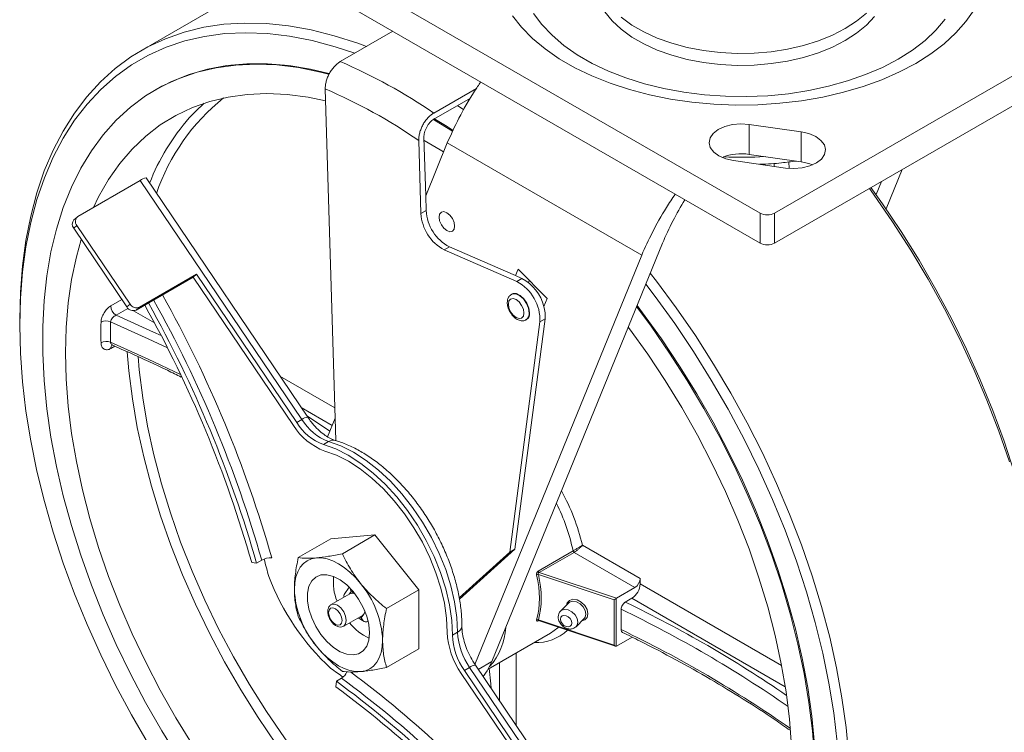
# Model space of a CAD drawing. Header units: inches. Extents: x 0.6 to 16.3, y 0.2 to 11.5.
# Tile 15 of 17: x 10.3 to 13.6, y 6.7 to 9.1. Entities that reach past the tile are written whole.
import ezdxf

# ---------------------------------------------------------------- set-up
doc = ezdxf.new("R2010")
doc.units = ezdxf.units.IN
doc.header["$MEASUREMENT"] = 0

msp = doc.modelspace()

# ---------------------------------------------------------------- linework, layer by layer
at = {"color": 7, "linetype": 'Continuous', "lineweight": 15}
for p, q in [((11.27268144, 9.36228161), (12.81417422, 8.47239677)), ((11.26243017, 9.34673824), (10.70763337, 9.02646087)), ((11.27268144, 9.26021401), (12.81417422, 8.37032917)), ((12.86367169, 8.47239677), (14.22838778, 9.2602306)), ((12.86367169, 8.37032917), (14.22838778, 9.158163)), ((11.38505425, 8.98871085), (11.56402196, 9.09202671)), ((10.75995001, 8.89500893), (10.75641448, 8.89296791)), ((11.33388128, 8.89551392), (11.36948257, 7.69769534)), ((11.70319473, 8.81337), (11.84838663, 8.89718751)), ((11.82856224, 8.86446898), (11.70381637, 8.79245472)), ((11.81826104, 8.85852222), (11.82237605, 8.85576656)), ((11.80520001, 8.82474198), (11.78406311, 8.83878018)), ((12.95399022, 8.74933006), (12.77721353, 8.77484281)), ((12.77721353, 8.77484281), (12.77721353, 8.67277521)), ((11.65942149, 8.47120634), (11.652027, 8.7199967)), ((11.67561559, 8.53132653), (11.66970467, 8.73020181)), ((12.95399022, 8.74933006), (12.95399022, 8.64726246)), ((11.74908319, 8.71161348), (11.67561559, 8.53132653)), ((12.41117688, 8.32939493), (11.74908319, 8.71161348)), ((12.72385569, 8.65163152), (12.90063238, 8.62611876)), ((12.95399022, 8.64726246), (12.77721353, 8.67277521)), ((12.86201554, 8.64212215), (12.86266544, 8.63159823)), ((12.91318367, 8.62474867), (12.91182213, 8.64679649)), ((13.24318682, 8.48676216), (13.29788797, 8.62099689)), ((10.49175141, 8.46138107), (10.70388344, 8.58384229)), ((11.25421105, 7.76963947), (10.70388344, 8.58384229)), ((11.27386908, 7.77803262), (10.72354147, 8.59223544)), ((13.20901532, 8.53560765), (13.22717729, 8.58017648)), ((11.67709916, 8.48141144), (11.67561559, 8.53132653)), ((10.48894987, 8.45934702), (10.47806641, 8.44954384)), ((11.65942149, 8.47120634), (11.67709916, 8.48141144)), ((12.81417422, 8.47239677), (12.81417422, 8.37032917)), ((12.86367169, 8.47239677), (12.86367169, 8.37032917)), ((10.47712047, 8.42076323), (10.48800393, 8.43056642)), ((10.47712047, 8.42076323), (10.65821299, 8.15283911)), ((10.48800393, 8.43056642), (10.66909645, 8.1626423)), ((11.73870655, 8.34724029), (11.75638422, 8.35744539)), ((11.98092324, 8.25965851), (11.75638422, 8.35744539)), ((11.90118508, 6.94519155), (12.48188756, 8.37021533)), ((11.98569233, 8.23967783), (11.73870655, 8.34724029)), ((11.84326432, 6.93575714), (12.41117688, 8.32939493)), ((11.9901187, 8.28222386), (11.98092324, 8.25965851)), ((12.08923609, 8.1814019), (11.9901187, 8.28222386)), ((10.68982085, 8.14243467), (10.88427522, 8.25469078)), ((10.70070431, 8.15223785), (10.89515868, 8.26449397)), ((10.88427522, 8.25469078), (10.89515868, 8.26449397)), ((10.88427522, 8.25469078), (11.22564992, 7.74963118)), ((11.23653338, 7.75943436), (10.89515868, 8.26449397)), ((12.00337, 8.24988293), (11.98092324, 8.25965851)), ((11.98569233, 8.23967783), (12.00337, 8.24988293)), ((12.02545829, 8.23624485), (12.0283483, 8.24333681)), ((11.96931182, 8.19696007), (11.96754405, 8.19593956)), ((12.07819631, 8.15431066), (12.08923609, 8.1814019)), ((10.65821299, 8.15283911), (10.66909645, 8.1626423)), ((10.68982085, 8.14243467), (10.70070431, 8.15223785)), ((10.29333854, 8.11077126), (10.29333854, 8.09036105)), ((11.9616497, 7.31744928), (12.06433232, 8.10187043)), ((11.97932736, 7.32765438), (12.08200999, 8.11207554)), ((12.01753999, 8.10933468), (12.01930776, 8.11035519)), ((12.06433232, 8.10187043), (12.08200999, 8.11207554)), ((11.23653338, 7.75943436), (11.25421105, 7.76963947)), ((11.36720021, 7.77448587), (11.34115486, 7.71057147)), ((11.32752998, 7.68458709), (11.34520765, 7.69479219)), ((11.50249114, 7.37634174), (11.35223095, 7.36290622)), ((11.39216815, 7.31265364), (11.50249114, 7.37634174)), ((11.65275133, 7.18941949), (11.50249114, 7.37634174)), ((11.24190796, 7.29921811), (11.35223095, 7.36290622)), ((11.78948635, 7.16237459), (11.9616497, 7.31744928)), ((11.79038224, 7.15746364), (11.97932736, 7.32765438)), ((11.9616497, 7.31744928), (11.97932736, 7.32765438)), ((12.05847776, 7.25361356), (12.17729871, 7.32220744)), ((12.18072198, 7.3171692), (12.06190102, 7.24857533)), ((12.38814238, 7.19742795), (12.18072198, 7.3171692)), ((12.20915303, 7.34158003), (12.40582005, 7.22804657)), ((11.08337428, 7.28233007), (11.0998647, 7.28016519)), ((11.0998647, 7.28016519), (11.11754237, 7.29037029)), ((12.31791668, 7.15583034), (12.0592786, 7.24203369)), ((12.06190102, 7.24857533), (12.32489956, 7.16091865)), ((12.40582005, 7.22804657), (12.40582005, 7.20967441)), ((11.41760326, 7.17605268), (11.35396365, 7.13931432)), ((11.41548928, 7.19823535), (11.39809606, 7.17348792)), ((11.54242834, 7.12573139), (11.65275133, 7.18941949)), ((11.65275133, 6.98906172), (11.65275133, 7.18941949)), ((12.32489956, 7.16091865), (12.38814238, 7.19742795)), ((11.39723522, 7.16642346), (11.39791009, 7.16468406)), ((12.16232043, 7.14446634), (12.13482043, 7.11696931)), ((12.31791668, 7.00068759), (12.31791668, 7.15583034)), ((12.32395221, 7.16023264), (12.32395221, 6.99720271)), ((12.35541488, 7.14791449), (12.37753578, 7.16068461)), ((12.34122116, 7.12338981), (12.34122116, 7.05398384)), ((11.39646019, 7.06570016), (11.4600998, 7.10243853)), ((11.44543857, 7.09397478), (11.466119, 7.08203622)), ((11.45620208, 7.09452636), (11.46487736, 7.10686972)), ((11.47850918, 7.08164609), (11.48001411, 7.08251486)), ((12.0592786, 7.08689094), (12.31791668, 7.00068759)), ((12.05938026, 7.08491962), (12.32219002, 6.99732586)), ((12.18785056, 7.06393343), (12.21535056, 7.09143045)), ((11.76673616, 7.03478703), (11.78441383, 7.04499213)), ((11.88882965, 6.9198247), (12.10065077, 7.04210643)), ((12.32489956, 6.99761048), (12.37836048, 7.02847282)), ((11.54242834, 6.92537361), (11.65275133, 6.98906172)), ((11.80750141, 6.91469428), (11.82517908, 6.92489939)), ((12.14887611, 6.40963468), (11.80750141, 6.91469428)), ((12.37550668, 6.11069657), (11.82517908, 6.92489939)), ((12.39516471, 6.11908972), (11.84483711, 6.93329254)), ((11.37156238, 6.87819186), (11.36937184, 6.85920025)), ((11.37156238, 6.87819186), (11.38924005, 6.88839696)), ((11.79661795, 6.9048911), (12.13628109, 6.40236373))]:
    msp.add_line(p, q, dxfattribs=at)
at = {"color": 8, "linetype": 'Continuous', "lineweight": 15}
for p, q in [((10.60374063, 8.15650411), (10.64114198, 8.17809545)), ((10.66197443, 8.14828885), (10.62139554, 8.12486316)), ((10.75191585, 8.09913502), (10.6810369, 8.14005257)), ((10.61693602, 8.01915607), (10.60374063, 8.01153853)), ((11.17954055, 7.91759049), (11.36614872, 7.80986389)), ((11.35712288, 7.74975644), (11.2519391, 7.81047774)), ((12.40582005, 7.20967441), (12.88761808, 6.93153832)), ((11.42150098, 7.18396485), (11.41480453, 7.17443701)), ((11.43463695, 7.17638161), (11.42150098, 7.18396485)), ((12.90020271, 6.85895542), (12.37753578, 7.16068461)), ((11.46487736, 7.10686972), (11.47003611, 7.11420971)), ((11.45129806, 7.09735739), (11.45620208, 7.09452636)), ((11.47978936, 7.08346755), (11.47850918, 7.08164609)), ((12.05961887, 7.0848401), (12.05847776, 7.08418134)), ((11.98332375, 6.97437498), (11.98332375, 6.72840329)), ((11.85486737, 6.9184529), (11.90118508, 6.94519155)), ((11.92675521, 6.81209574), (11.92675521, 6.94171866))]:
    msp.add_line(p, q, dxfattribs=at)
at = {"color": 7, "linetype": 'Continuous', "lineweight": 15, "flags": 128}
for points in [[(11.97091802, 9.14500998), (12.00208913, 9.10539341), (12.03928628, 9.06754936), (12.08220999, 9.03178252), (12.13051465, 8.99838088), (12.18381135, 8.96761335), (12.24167097, 8.93972766), (12.30362766, 8.91494833), (12.36918259, 8.89347487), (12.43780794, 8.87548017), (12.50895117, 8.86110912), (12.5820395, 8.85047741), (12.65648445, 8.84367066), (12.73168663, 8.84074366), (12.80704057, 8.84171998), (12.88193956, 8.84659176), (12.95578055, 8.85531978), (13.02796902, 8.86783376), (13.09792375, 8.88403295), (13.16508151, 8.90378692), (13.22890158, 8.92693662), (13.28887012, 8.95329567), (13.3445043, 8.98265184), (13.39535619, 9.01476877), (13.44101635, 9.04938787), (13.48111716, 9.08623042), (13.51533575, 9.12499976), (13.54339661, 9.16538377)], [(12.04313757, 9.15281499), (12.07142082, 9.11468649), (12.10585423, 9.07828268), (12.14612597, 9.04393323), (12.19187133, 9.01194921), (12.24267603, 8.98262028), (12.29807997, 8.95621205), (12.35758141, 8.93296367), (12.4206415, 8.91308568), (12.48668915, 8.89675811), (12.55512623, 8.88412881), (12.62533295, 8.87531216), (12.69667352, 8.87038801), (12.76850187, 8.86940094), (12.8401675, 8.8723599), (12.9110214, 8.87923809), (12.98042191, 8.88997323), (13.04774052, 8.90446808), (13.11236759, 8.92259139), (13.17371785, 8.94417902), (13.23123569, 8.96903548), (13.28440023, 8.99693567), (13.33273, 9.0276269), (13.37578731, 9.06083124), (13.41318225, 9.09624799), (13.44457614, 9.13355641)], [(12.28586085, 9.1577336), (12.31043391, 9.12731221), (12.34095859, 9.09874337), (12.37702207, 9.07241345), (12.41813668, 9.04867849), (12.46374639, 9.02785948), (12.51323442, 9.01023796), (12.56593153, 8.99605223), (12.62112509, 8.98549413), (12.67806868, 8.97870644), (12.73599225, 8.97578094), (12.79411248, 8.97675721), (12.85164339, 8.98162203), (12.90780699, 8.99030963), (12.96184374, 9.00270251), (13.0130229, 9.01863309), (13.06065235, 9.03788593), (13.104088, 9.06020066), (13.14274244, 9.08527552), (13.17609294, 9.11277142), (13.2036885, 9.14231652)], [(12.34095859, 9.13957041), (12.37702207, 9.11324049), (12.41813668, 9.08950553), (12.46374639, 9.06868652), (12.51323442, 9.051065), (12.56593153, 9.03687928), (12.62112509, 9.02632117), (12.67806868, 9.01953348), (12.73599225, 9.01660798), (12.79411248, 9.01758425), (12.85164339, 9.02244907), (12.90780699, 9.03113667), (12.96184374, 9.04352955), (13.0130229, 9.05946013), (13.06065235, 9.07871297), (13.104088, 9.1010277), (13.14274244, 9.12610256), (13.17609294, 9.15359846)], [(10.29333854, 8.11077126), (10.29568748, 8.20350032), (10.30272649, 8.29320931), (10.31443219, 8.37960024), (10.33076569, 8.46238613), (10.35167274, 8.54129195), (10.37708389, 8.61605561), (10.40691471, 8.68642873), (10.44106613, 8.75217756), (10.47942468, 8.81308367), (10.52186295, 8.86894474), (10.56823995, 8.91957521), (10.61840164, 8.9648069), (10.67218138, 9.00448953), (10.72940051, 9.0384913), (10.78986897, 9.06669925), (10.85338587, 9.08901967), (10.91974023, 9.10537843), (10.98871163, 9.11572118), (11.06007093, 9.12001356), (11.13358111, 9.11824131), (11.20899796, 9.11041032), (11.28607096, 9.09654661), (11.36454407, 9.07669622), (11.44415662, 9.0509251), (11.47378118, 9.03993181)], [(11.43429069, 9.01713444), (11.3678111, 9.03927968), (11.28934343, 9.0602988), (11.21223103, 9.07530803), (11.13673483, 9.08425657), (11.06311027, 9.08711415), (10.99160649, 9.08387109), (10.92246542, 9.07453838), (10.85592103, 9.05914759), (10.79219847, 9.03775079), (10.73151336, 9.01042039), (10.67407104, 8.97724886), (10.62006588, 8.93834846), (10.56968061, 8.89385079), (10.52308572, 8.84390643), (10.48043888, 8.78868438), (10.44188438, 8.72837149), (10.40755269, 8.66317184), (10.37755996, 8.59330604), (10.3520077, 8.5190105), (10.33098235, 8.44053661), (10.31455506, 8.3581499), (10.30278142, 8.27212914), (10.29570126, 8.1827654), (10.29333854, 8.09036105)], [(11.34488377, 8.9459242), (11.31751558, 8.95285999), (11.24267622, 8.96798371), (11.16942507, 8.97707246), (11.09802432, 8.98009372), (11.0287296, 8.97703666), (10.96178894, 8.96791222), (10.89744198, 8.95275308), (10.83591907, 8.93161349), (10.77744044, 8.90456913), (10.72221544, 8.87171682), (10.67044174, 8.83317415), (10.62230469, 8.7890791), (10.57797661, 8.73958952), (10.53761618, 8.68488256), (10.50136788, 8.62515407), (10.46936146, 8.56061785), (10.44171151, 8.49150493), (10.41851701, 8.41806272), (10.39986097, 8.34055411), (10.38581019, 8.25925658), (10.37641497, 8.17446114), (10.37170894, 8.08647134), (10.37170894, 7.99560216), (10.37641497, 7.90217889), (10.38581019, 7.80653595), (10.39986097, 7.70901574), (10.41851701, 7.60996733), (10.44171151, 7.50974531), (10.46936146, 7.40870844), (10.50136788, 7.3072184), (10.53761618, 7.20563851), (10.57797661, 7.10433239), (10.62230469, 7.00366269), (10.67044174, 6.90398979), (10.72221544, 6.80567049), (10.77744044, 6.70905674), (10.83591907, 6.61449439)], [(11.34645919, 8.94848639), (11.28344953, 8.96321436), (11.20937112, 8.97532602), (11.13701279, 8.98138373), (11.06663355, 8.98136582), (10.99848536, 8.97527235), (10.93281216, 8.96312512), (10.86984904, 8.94496763), (10.80982141, 8.92086487), (10.75995001, 8.89500893)], [(11.3350836, 8.85506136), (11.27507082, 8.86725419), (11.20400349, 8.87648797), (11.13476583, 8.87967376), (11.06762047, 8.87679947), (11.00282212, 8.86787601), (10.94061659, 8.85293721), (10.88123983, 8.83203976), (10.82491709, 8.80526292), (10.77186202, 8.77270827), (10.72227588, 8.73449929), (10.67634675, 8.69078093), (10.63424887, 8.64171902), (10.59614193, 8.58749968), (10.56217048, 8.52832858), (10.54438485, 8.49176571)], [(10.87081009, 8.79676827), (10.89152656, 8.81881663), (10.92095553, 8.84678176)], [(11.76692091, 8.75151062), (11.70601379, 8.78935491), (11.70205225, 8.79170342)], [(11.76905846, 8.75445691), (11.7488815, 8.76733061), (11.70370787, 8.79485407)], [(12.77721353, 8.77484281), (12.74868442, 8.77672983), (12.72028139, 8.77428993), (12.69394007, 8.76768938), (12.67145558, 8.757378), (12.65436019, 8.7440585), (12.64381893, 8.72863858), (12.64055017, 8.71216907), (12.64477666, 8.69577235), (12.65621039, 8.68056584), (12.67407215, 8.66758581), (12.6971447, 8.65771686), (12.72385569, 8.65163152)], [(11.73656393, 8.68089166), (11.72444584, 8.68838705), (11.6699968, 8.72037292)], [(12.90063238, 8.62611876), (12.9291615, 8.62423175), (12.95756452, 8.62667165), (12.98390584, 8.6332722), (13.00639033, 8.64358357), (13.02348572, 8.65690307), (13.03402698, 8.672323), (13.03729574, 8.6887925), (13.03306925, 8.70518922), (13.02163553, 8.72039574), (13.00377376, 8.73337576), (12.98070121, 8.74324472), (12.95399022, 8.74933006)], [(12.99277091, 8.63669061), (12.98070121, 8.64117712), (12.95399022, 8.64726246)], [(13.66339855, 7.62510453), (13.6271285, 7.73033481), (13.58671331, 7.83540505), (13.54228722, 7.93996622), (13.49399781, 8.04367097), (13.44200551, 8.14617481), (13.38648301, 8.24713722), (13.32761477, 8.34622283), (13.26559633, 8.44310248), (13.20063372, 8.53745435), (13.1867112, 8.55681591)], [(13.19168491, 8.55968717), (13.23093462, 8.50448953), (13.29465719, 8.40952023), (13.3553423, 8.3121243), (13.41278462, 8.21263128), (13.46678978, 8.11137784), (13.51717505, 8.00870658), (13.56376993, 7.90496491), (13.60641678, 7.80050386), (13.64497127, 7.6956769), (13.67930297, 7.59083872), (13.70929569, 7.48634406), (13.73484796, 7.3825465), (13.7558733, 7.27979725), (13.77230059, 7.178444), (13.78407423, 7.07882969), (13.79115439, 6.98129137), (13.79351711, 6.88615909)], [(11.77428326, 8.42815794), (11.77226481, 8.44104104), (11.76651676, 8.45429326), (11.75791419, 8.46589706), (11.74776676, 8.47408587), (11.73761933, 8.47761303), (11.72901676, 8.47594154), (11.7232687, 8.46932589), (11.72125025, 8.45877324), (11.7232687, 8.44589014), (11.72901676, 8.43263793), (11.73761933, 8.42103413), (11.74776676, 8.41284531), (11.75791419, 8.40931816), (11.76651676, 8.41098964), (11.77226481, 8.41760529), (11.77428326, 8.42815794)], [(10.50285944, 8.38268275), (10.48627642, 8.32343799), (10.46997175, 8.24687905), (10.45828118, 8.16666044), (10.45124905, 8.08308646), (10.44890204, 7.99647412), (10.45124905, 7.90715198), (10.45828118, 7.81545888), (10.46997175, 7.72174262), (10.48627642, 7.62635871), (10.50713334, 7.52966898), (10.53246339, 7.43204019), (10.56217048, 7.3338427), (10.59614193, 7.23544899), (10.63424887, 7.13723231), (10.67634675, 7.03956523), (10.72227588, 6.94281823), (10.77186202, 6.84735831), (10.82491709, 6.75354758), (10.88123983, 6.66174189)], [(12.44029268, 8.26814293), (12.46119129, 8.24117115), (12.52888228, 8.14966049), (12.59384489, 8.05530863), (12.65586333, 7.95842898), (12.71473157, 7.85934337), (12.77025407, 7.75838095), (12.82224637, 7.65587712), (12.87053578, 7.55217236), (12.91496187, 7.4476112), (12.95537706, 7.34254096), (12.99164711, 7.23731067), (13.02365152, 7.13226991), (13.05128398, 7.02776761), (13.0744527, 6.92415091), (13.09308071, 6.82176402), (13.10710614, 6.72094705), (13.11648239, 6.62203492)], [(13.07696745, 6.67062563), (13.06519381, 6.77023995), (13.04876652, 6.8715932), (13.02774118, 6.97434244), (13.00218891, 7.07814), (12.97219619, 7.18263466), (12.93786449, 7.28747284), (12.89931, 7.39229981), (12.85666315, 7.49676086), (12.81006827, 7.60050252), (12.759683, 7.70317378), (12.70567783, 7.80442722), (12.64823551, 7.90392024), (12.5875504, 8.00131618), (12.52382784, 8.09628548), (12.45728345, 8.1885068), (12.42508591, 8.23082605)], [(12.01021969, 8.13222692), (12.00820124, 8.14511002), (12.00245319, 8.15836223), (11.99385062, 8.16996603), (11.98370319, 8.17815485), (11.97355576, 8.181682), (11.96495319, 8.18001052), (11.95920513, 8.17339487), (11.95718668, 8.16284222), (11.95920513, 8.14995912), (11.96495319, 8.13670691), (11.97355576, 8.1251031), (11.98370319, 8.11691429), (11.99385062, 8.11338713), (12.00245319, 8.11505862), (12.00820124, 8.12167427), (12.01021969, 8.13222692)], [(12.02966513, 8.13324743), (12.02727766, 8.14937411), (12.0204377, 8.16607931), (12.01006902, 8.18110689), (11.99757197, 8.19242729), (11.98463434, 8.19851164), (11.97300344, 8.19853821), (11.96931182, 8.19696007)], [(13.00155752, 6.52285748), (12.99920344, 6.61504497), (12.99214966, 6.7096204), (12.98042141, 6.80624522), (12.96406068, 6.90457354), (12.94312604, 7.00425336), (12.91769243, 7.10492787), (12.88785089, 7.20623666), (12.85370825, 7.30781709), (12.81538673, 7.40930552), (12.77302352, 7.51033865), (12.72677025, 7.6105548), (12.67679251, 7.70959523), (12.6232692, 7.8071054), (12.56639193, 7.90273625), (12.50636429, 7.99614544), (12.44340118, 8.0869986), (12.39379629, 8.15404241)], [(12.99979837, 6.66409618), (12.99040314, 6.75973911), (12.97635237, 6.85725933), (12.95769633, 6.95630773), (12.93450183, 7.05652976), (12.90685187, 7.15756663), (12.87484546, 7.25905666), (12.83859716, 7.36063656), (12.79823673, 7.46194268), (12.75390865, 7.56261237), (12.7057716, 7.66228528), (12.6539979, 7.76060458), (12.5987729, 7.85721833), (12.54029427, 7.95178067), (12.47877136, 8.0439531), (12.4144244, 8.13340566), (12.39557036, 8.15839592)], [(10.29333854, 8.09036105), (10.29570126, 7.99522878), (10.30278142, 7.89769046), (10.31455506, 7.79807614), (10.33098235, 7.69672289), (10.3520077, 7.59397365), (10.37755996, 7.49017609), (10.40755269, 7.38568143), (10.44188438, 7.28084325), (10.48043888, 7.17601628), (10.52308572, 7.07155523), (10.56968061, 6.96781356), (10.62006588, 6.8651423), (10.67407104, 6.76388886), (10.73151336, 6.66439585)], [(12.92377577, 6.56775993), (12.92142876, 6.65708206), (12.91439663, 6.74877517), (12.90270606, 6.84249143), (12.88640138, 6.93787534), (12.86554447, 7.03456507), (12.84021442, 7.13219385), (12.81050732, 7.23039135), (12.77653587, 7.32878505), (12.73842893, 7.42700173), (12.69633105, 7.52466881), (12.65040193, 7.62141581), (12.60081578, 7.71687574), (12.54776071, 7.81068647), (12.49143797, 7.90249216), (12.43206122, 7.99194455), (12.36985568, 8.07870433), (12.36548209, 8.08456034)], [(11.76673616, 7.03478703), (11.76416372, 7.0855762), (11.75645407, 7.13861148), (11.74372004, 7.19311659), (11.72614801, 7.24829377), (11.7039952, 7.30333538), (11.67758583, 7.35743581), (11.64730647, 7.4098032), (11.6136003, 7.45967107), (11.57696066, 7.5063095), (11.53792385, 7.54903586), (11.49706124, 7.58722479), (11.45497092, 7.62031731), (11.41226896, 7.64782906), (11.36958037, 7.66935735), (11.32752998, 7.68458709)], [(11.78441383, 7.04499213), (11.78184139, 7.09578131), (11.77413174, 7.14881658), (11.7613977, 7.2033217), (11.74382568, 7.25849887), (11.72167287, 7.31354048), (11.6952635, 7.36764091), (11.66498414, 7.42000831), (11.63127797, 7.46987617), (11.59463833, 7.5165146), (11.55560152, 7.55924096), (11.51473891, 7.59742989), (11.47264859, 7.63052241), (11.42994663, 7.65803416), (11.38725804, 7.67956245), (11.34520765, 7.69479219)], [(11.33181262, 7.66230936), (11.37176049, 7.64784111), (11.41231465, 7.62738923), (11.45288151, 7.60125306), (11.49286732, 7.56981517), (11.5316868, 7.53353569), (11.56877177, 7.49294565), (11.60357942, 7.44863914), (11.63560029, 7.40126467), (11.66436568, 7.35151565), (11.68945458, 7.30012024), (11.71049975, 7.2478307), (11.72719317, 7.19541239), (11.7392905, 7.14363253), (11.74661468, 7.09324902), (11.74905849, 7.0449993)], [(11.30361736, 7.29818827), (11.28727484, 7.29501292), (11.27249745, 7.28857866), (11.25953803, 7.27899559), (11.24861831, 7.26642768), (11.23992514, 7.25108996), (11.23360725, 7.23324488), (11.22977276, 7.21319776), (11.22848726, 7.19129162)], [(11.45387755, 7.21144491), (11.43624954, 7.2316599), (11.41763765, 7.24969997), (11.39836034, 7.26525646), (11.37874745, 7.27806318), (11.35913456, 7.28790102), (11.33985725, 7.29460164), (11.32124537, 7.29805039), (11.30361736, 7.29818827)], [(11.48481347, 7.04331765), (11.48233371, 7.07107901), (11.47501036, 7.10040535), (11.46318587, 7.12992541), (11.44741314, 7.15825887), (11.42842967, 7.18408087), (11.40712312, 7.20618402), (11.38448975, 7.22353479), (11.36158788, 7.23532189), (11.33948837, 7.24099415), (11.31922458, 7.24028636), (11.301744, 7.23323161), (11.28786402, 7.22015976), (11.27823366, 7.20168205), (11.2733032, 7.17866247), (11.2733032, 7.15217739), (11.27823366, 7.12346523), (11.28786402, 7.09386853), (11.301744, 7.0647712), (11.31922458, 7.03753381), (11.33948837, 7.01342993), (11.36158788, 6.99358665), (11.38448975, 6.97893181), (11.40712312, 6.97015065), (11.42842967, 6.96765378), (11.44741314, 6.97155794), (11.46318587, 6.98168058), (11.47501036, 6.99754838), (11.48233371, 7.01841937), (11.48481347, 7.04331765)], [(12.21535056, 7.09143045), (12.21883936, 7.09623031), (12.22131145, 7.10712425), (12.21883936, 7.11966606), (12.21179946, 7.13194638), (12.2012635, 7.14209562), (12.18883549, 7.14856867), (12.17640748, 7.15038007), (12.16587153, 7.14725403), (12.16232043, 7.14446634)], [(11.39112182, 7.08515857), (11.3893725, 7.09632392), (11.38439085, 7.10780917), (11.37693529, 7.1178658), (11.36814085, 7.12496277), (11.35934641, 7.12801964), (11.35189085, 7.12657102), (11.3469092, 7.12083746), (11.34515988, 7.11169183), (11.3469092, 7.10052648), (11.35189085, 7.08904122), (11.35934641, 7.07898459), (11.36814085, 7.07188762), (11.37693529, 7.06883075), (11.38439085, 7.07027937), (11.3893725, 7.07601294), (11.39112182, 7.08515857)], [(12.17332106, 7.0764577), (12.17183781, 7.08398279), (12.16761387, 7.09135098), (12.1612923, 7.09744052), (12.15383549, 7.10132435), (12.14637869, 7.10241119), (12.14005711, 7.10053557), (12.13583317, 7.09598303), (12.13434992, 7.08944667), (12.13583317, 7.08192159), (12.14005711, 7.0745534), (12.14637869, 7.06846385), (12.15383549, 7.06458002), (12.1612923, 7.06349318), (12.16761387, 7.06536881), (12.17183781, 7.06992134), (12.17332106, 7.0764577)], [(11.45387755, 6.91090825), (11.47022006, 6.9140836), (11.48499745, 6.92051786), (11.49795688, 6.93010093), (11.5088766, 6.94266884), (11.51756977, 6.95800656), (11.52388765, 6.97585164), (11.52772215, 6.99589876), (11.52900764, 7.0178049)], [(11.30361736, 6.99765161), (11.32124537, 6.97743662), (11.33985725, 6.95939655), (11.35913456, 6.94384006), (11.37874745, 6.93103334), (11.39836034, 6.9211955), (11.41763765, 6.91449488), (11.43624954, 6.91104613), (11.45387755, 6.91090825)], [(11.87112015, 6.8944071), (11.8851025, 6.91363824), (11.90118508, 6.94519155)]]:
    msp.add_lwpolyline(points, dxfattribs=at)
at = {"color": 8, "linetype": 'Continuous', "lineweight": 15, "flags": 128}
for points in [[(11.96743339, 8.19587511), (11.97123567, 8.1975177), (11.98286658, 8.19749113), (11.9958042, 8.19140678), (12.00830125, 8.18008638), (12.01866993, 8.1650588), (12.02550989, 8.1483536), (12.02789736, 8.13222692)], [(10.62139554, 8.12486316), (10.74930737, 8.06747764), (10.77498632, 8.05543295)], [(10.79629827, 8.01394754), (10.73112223, 8.04477615), (10.60281709, 8.10213347)], [(10.60281709, 8.0327275), (10.73112223, 7.97537018), (10.84125516, 7.9225745)], [(11.79518779, 6.03361922), (11.74186125, 6.07063988), (11.66468645, 6.12903884), (11.58842181, 6.19250672), (11.51337112, 6.26079069), (11.43983335, 6.33361874), (11.36810144, 6.41070077), (11.29846113, 6.49172971), (11.23118984, 6.57638279), (11.16655553, 6.6643228), (11.10481569, 6.75519941), (11.04621625, 6.84865064), (10.99099063, 6.9443042), (10.93935885, 7.04177907), (10.89152656, 7.14068696), (10.8476843, 7.24063386), (10.80800674, 7.34122164), (10.77265191, 7.44204961), (10.74176066, 7.54271611), (10.71545604, 7.64282015), (10.69384283, 7.74196295), (10.67700714, 7.83974958), (10.66501603, 7.93579051), (10.65961491, 8.00050208)], [(10.69622666, 7.98372732), (10.70023872, 7.93836313), (10.71205853, 7.84369421), (10.72865371, 7.74730453), (10.74995816, 7.64957806), (10.775887, 7.55090408), (10.80633695, 7.45167567), (10.84118671, 7.3522881), (10.88029745, 7.25313729), (10.92351338, 7.1546182), (10.97066235, 7.05712328), (11.02155655, 6.96104091), (11.07599322, 6.86675383), (11.13375553, 6.77463762), (11.19461338, 6.68505924), (11.25832433, 6.59837552), (11.32463461, 6.51493177), (11.39328006, 6.43506038), (11.46398723, 6.35907953), (11.53647445, 6.28729187), (11.61045299, 6.21998339), (11.68562814, 6.1574222), (11.76170044, 6.09985751), (11.79898684, 6.07369872)], [(11.27127791, 7.78186621), (11.33081705, 7.74284903), (11.34925246, 7.73044271)], [(11.35399072, 7.13932991), (11.3637115, 7.14120767), (11.37521192, 7.13721022), (11.38671234, 7.12792957), (11.39646192, 7.11477859), (11.40297638, 7.09975941), (11.40526396, 7.08515857)], [(12.15481934, 7.13696606), (12.15733111, 7.14506195), (12.16530966, 7.15366118), (12.17725042, 7.15720402), (12.19133549, 7.15515111), (12.20542057, 7.14781498), (12.21736132, 7.1363125), (12.22533988, 7.12239481), (12.22814157, 7.10818076), (12.22533988, 7.0958343), (12.21736132, 7.08723507), (12.20784948, 7.08393018)], [(12.13517895, 7.11731836), (12.13837153, 7.11975701), (12.14890748, 7.12288305), (12.16133549, 7.12107165), (12.1737635, 7.1145986), (12.18429946, 7.10444936), (12.19133936, 7.09216904), (12.19381145, 7.07962723)], [(11.40526396, 7.08515857), (11.40297638, 7.0731989), (11.39672796, 7.06585869)], [(12.05890253, 7.0850786), (12.05866909, 7.08470545), (12.05847776, 7.08418134)], [(12.19381145, 7.07962723), (12.19133936, 7.06873329), (12.18757211, 7.06366074)], [(12.10065077, 7.04210643), (12.12520501, 7.06012073), (12.12746161, 7.0622283)], [(11.89158159, 6.92141336), (11.89718414, 6.86950003), (11.8987531, 6.8535245)]]:
    msp.add_lwpolyline(points, dxfattribs=at)
at = {"color": 7, "linetype": 'Continuous', "lineweight": 15}
for centre, radius, start, end in [((10.64836753, 7.27576859), 1.86463898, 55.54905095, 66.72886416), ((10.62910272, 7.24192246), 1.79751983, 55.31422592, 66.91577287), ((12.75028385, 8.50067893), 0.17419052, 81.10646258, 111.98436821), ((10.72764527, 8.55540613), 0.03705725, 96.35809398, 129.88280983), ((10.49391889, 8.43461696), 0.02177413, 136.72249629, 219.51254127), ((10.50415948, 8.44423688), 0.02116326, 125.89507807, 220.23714666), ((11.80987336, 8.48009374), 0.15071415, 183.38061027, 241.82297753), ((11.82755103, 8.49029884), 0.15071415, 183.38061027, 241.82297753), ((12.83892296, 8.52016166), 0.05379577, 242.60967224, 297.39032776), ((12.83892296, 8.41809406), 0.05379577, 242.60967224, 297.39032776), ((11.93264871, 8.11743519), 0.15014628, 14.21711666, 61.89973803), ((11.91727895, 8.10929593), 0.14724073, 357.1092925, 62.3133166), ((10.64183551, 8.15701417), 0.0380983, 180.76710308, 237.55389033), ((10.67982998, 8.16529651), 0.02494957, 209.95388739, 293.60584339), ((10.69071344, 8.17509969), 0.02494957, 209.95388739, 293.60584339), ((7.14098551, 6.15887188), 4.09933988, 15.90590382, 29.20883741), ((7.11792866, 6.1454293), 4.14046377, 15.90600969, 29.21825296), ((11.9735873, 8.12357512), 0.10903082, 353.9457016, 16.37350256), ((12.00635734, 8.13000364), 0.02353243, 303.38912691, 7.92305349), ((10.58742403, 8.06711647), 0.03825096, 66.27026868, 116.76455889), ((10.58858925, 7.99548594), 0.03986684, 69.09104423, 117.47107155), ((11.40500037, 7.85948368), 0.21031918, 211.48754866, 249.63593048), ((11.39026234, 7.85359365), 0.18027358, 211.48754866, 249.63593048), ((11.40794001, 7.86379875), 0.18027358, 211.48754866, 249.63593048), ((12.18498233, 7.32374603), 0.00783615, 191.32331391, 237.06553548), ((11.14841199, 7.2358066), 0.06269075, 86.98398788, 119.49917951), ((7.65628535, 6.33005263), 3.60057339, 14.54829544, 15.52954468), ((12.05846982, 7.23235657), 0.00971086, 85.2225151, 121.92453208), ((12.06616138, 7.25515215), 0.00783615, 191.32331391, 237.06553548), ((11.91545393, 7.52975886), 0.82844384, 200.87921861, 227.23106766), ((11.5321305, 7.21555269), 0.17089541, 173.45776995, 202.24574577), ((11.20318857, 7.00278566), 0.32616506, 2.63928736, 39.77207238), ((12.34441141, 7.21246884), 0.06147219, 302.60547834, 357.39452151), ((12.36743965, 7.22979309), 0.03842012, 302.60547834, 357.39452151), ((11.55430633, 7.20631086), 0.32616506, 182.63928736, 219.77207238), ((11.4261304, 7.1579112), 0.02004559, 63.64650742, 115.17520756), ((11.44452073, 7.12007087), 0.02426237, 327.03683464, 354.19827985), ((11.55395517, 7.18492063), 0.17464861, 218.06465904, 246.22107216), ((11.45264963, 7.11526213), 0.01483071, 300.15544944, 325.53653136), ((12.05590074, 7.08123892), 0.00658447, 59.13587818, 112.93655318), ((12.01002956, 7.05545934), 0.26118061, 182.29525641, 215.20410707), ((12.00810332, 7.05395788), 0.2238691, 182.29525641, 215.20410707), ((11.72661063, 7.07522766), 0.22242237, 318.51288887, 356.48223284), ((11.99042565, 7.04375278), 0.2238691, 182.29525641, 215.20410707), ((9.79577028, 4.65442054), 2.75041252, 54.4560333, 55.51810757), ((11.3649523, 6.92667167), 0.04533043, 302.39775126, 338.80502543), ((9.3509175, 4.11745479), 3.42120957, 39.86448043, 53.79877308), ((9.33170325, 4.08655684), 3.44087848, 40.097504, 53.68712333)]:
    msp.add_arc(centre, radius, start, end, dxfattribs=at)
at = {"color": 8, "linetype": 'Continuous', "lineweight": 15}
for centre, radius, start, end in [((11.4317896, 8.30998021), 0.71106352, 128.73039974, 161.13528587), ((11.43636655, 8.30006745), 0.75270566, 138.70872996, 158.61301777), ((12.75053265, 10.17546586), 1.51263299, 267.6933966, 273.05667878), ((7.13022724, 6.15239696), 4.18158755, 15.9061134, 29.22748354), ((7.13560633, 6.1556344), 4.14046377, 15.90600969, 29.21825296), ((12.00446465, 8.12901664), 0.0236516, 304.50403443, 7.80094764), ((10.61750443, 8.01337538), 0.01388583, 135.40094471, 187.60147934), ((11.28037053, 7.73558762), 0.04294004, 98.7085215, 127.53238231), ((11.36039734, 7.67093823), 0.02827965, 75.10636965, 122.48810444), ((11.52096292, 7.18217934), 0.70640938, 13.0410544, 29.14299281), ((11.53977705, 7.1902716), 0.65103068, 11.69236893, 26.82214772), ((10.54553471, 3.3884077), 4.17247618, 55.57226102, 64.29317306), ((10.5178232, 3.34165161), 4.19837158, 55.27240407, 64.25855532), ((11.77403047, 7.06790212), 0.02515316, 294.38117483, 354.28214561), ((12.05224205, 7.16717781), 0.1572268, 267.44077116, 312.75188419), ((10.55109644, 3.32966069), 4.13220636, 55.06626693, 64.32837356), ((9.32157731, 4.08000545), 3.52285184, 39.87019501, 53.45239929), ((11.84894091, 6.89646323), 0.03705725, 96.35809398, 129.88280983), ((9.36859517, 4.12765989), 3.42120957, 39.86448043, 53.79877308)]:
    msp.add_arc(centre, radius, start, end, dxfattribs=at)
at = {"color": 7, "linetype": 'Continuous', "lineweight": 15}
for centre, major_axis, ratio, start_param, end_param in [((11.69247622, 7.28671653), (0.31739177, -0.29033269), 0.6979426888, 0.3400406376, 0.796370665), ((11.68997622, 7.2842168), (0.31514005, -0.28561603), 0.6987974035, 0.336402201, 0.7927322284), ((11.43564311, 7.19212893), (-0.00492582, 0.02230918), 0.6978875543, 1.3229148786, 1.7879792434), ((11.41829256, 7.16744221), (0.02155133, -0.00262613), 0.5656819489, 2.847641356, 3.4355439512), ((12.32041668, 7.15833007), (0.0049838, 0.00359224), 0.111954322, 4.1082698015, 5.4172667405), ((12.32489956, 7.15683594), (0.00267603, 0.00433033), 0.5766919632, 0.8199397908, 1.0817391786), ((11.47034422, 7.10269044), (-0.00492582, 0.02230918), 0.6978875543, 1.7879792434, 3.3587755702), ((12.32041668, 7.00318732), (-0.00411501, 0.00570908), 0.4974858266, 1.65131673, 2.960313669), ((12.32489956, 7.00169319), (0.00267603, 0.00433033), 0.5766919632, 3.6997330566, 3.9615324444)]:
    msp.add_ellipse(centre, major_axis=major_axis, ratio=ratio, start_param=start_param, end_param=end_param, dxfattribs=at)
for points, knots in [([(11.33388128, 8.89551392), (11.33375877, 8.89963572), (11.33397988, 8.90388648), (11.33508171, 8.91263556), (11.33597706, 8.91718367), (11.33840122, 8.92627993), (11.33991615, 8.93080622), (11.34354661, 8.93981546), (11.34568426, 8.94432771), (11.35039583, 8.95292785), (11.3529839, 8.95706135), (11.35863549, 8.96498739), (11.36166926, 8.96872794), (11.36796113, 8.97555017), (11.37126046, 8.97868151), (11.37808268, 8.98427195), (11.38154347, 8.98668412), (11.38505425, 8.98871085)], [0, 0, 0, 0, 0.125, 0.125, 0.25, 0.25, 0.375, 0.375, 0.5, 0.5, 0.625, 0.625, 0.75, 0.75, 0.875, 0.875, 1, 1, 1, 1]), ([(11.74908319, 8.71161348), (11.76164787, 8.73947931), (11.7868995, 8.79548215), (11.82722155, 8.86644954), (11.85614438, 8.90885157), (11.86325848, 8.91928114)], [0, 0, 0, 0, 0.4275130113, 0.8591861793, 1, 1, 1, 1]), ([(11.70319473, 8.81337), (11.6996792, 8.81134053), (11.69623532, 8.80893595), (11.68948487, 8.8034078), (11.68614311, 8.80024354), (11.67980573, 8.79336658), (11.6768143, 8.78967102), (11.6711824, 8.78177085), (11.66853626, 8.77754218), (11.66382746, 8.76893014), (11.66173185, 8.76450569), (11.6580704, 8.75541437), (11.65654351, 8.75083399), (11.65413597, 8.74178519), (11.65324008, 8.73725743), (11.65212353, 8.72840181), (11.65190433, 8.72412376), (11.652027, 8.7199967)], [0, 0, 0, 0, 0.125, 0.125, 0.25, 0.25, 0.375, 0.375, 0.5, 0.5, 0.625, 0.625, 0.75, 0.75, 0.875, 0.875, 1, 1, 1, 1]), ([(11.66970467, 8.73020181), (11.66962288, 8.73295365), (11.66976949, 8.73579125), (11.67050133, 8.74163112), (11.67109614, 8.74466625), (11.67270813, 8.75073958), (11.6737158, 8.75376169), (11.67613121, 8.75977702), (11.67755436, 8.7627914), (11.68069302, 8.76853824), (11.68241737, 8.77130019), (11.68618337, 8.77659593), (11.68820836, 8.7790989), (11.69450503, 8.78594049), (11.69912814, 8.78974827), (11.70381637, 8.79245472)], [0, 0, 0, 0, 0.125, 0.125, 0.25, 0.25, 0.375, 0.375, 0.5, 0.5, 0.625, 0.625, 0.75, 0.75, 1, 1, 1, 1]), ([(12.81241468, 8.63885051), (12.81349675, 8.63887091), (12.83867776, 8.63934569), (12.88038535, 8.64267247), (12.92030068, 8.64770641), (12.93663786, 8.64976678)], [0, 0, 0, 0, 0.02583812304, 0.60127964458, 1, 1, 1, 1]), ([(12.41117688, 8.32939493), (12.42274151, 8.35514151), (12.44596968, 8.40685491), (12.48528811, 8.4773014), (12.51509652, 8.52191151), (12.52525711, 8.53711746)], [0, 0, 0, 0, 0.39523910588, 0.79385903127, 1, 1, 1, 1]), ([(12.48188756, 8.37021533), (12.49299394, 8.39545696), (12.51372382, 8.44257005), (12.54393772, 8.49424633), (12.55796401, 8.51823617)], [0, 0, 0, 0, 0.5357668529, 1, 1, 1, 1]), ([(11.96753765, 8.1956149), (11.96459364, 8.19347343), (11.95854759, 8.18907553), (11.95402165, 8.17787567), (11.95295165, 8.1645622), (11.95612079, 8.14912544), (11.96349827, 8.13338678), (11.97431074, 8.11956868), (11.98699148, 8.10985713), (11.99991136, 8.10552241), (12.01086251, 8.10561579), (12.01591535, 8.10896809), (12.01763906, 8.11011168)], [0, 0, 0, 0, 0.0882346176, 0.1812055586, 0.2834871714, 0.3958098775, 0.5110508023, 0.6270746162, 0.7458537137, 0.852350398, 0.9496313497, 1, 1, 1, 1]), ([(10.57019865, 8.1012694), (10.57025871, 8.10370423), (10.57053216, 8.1062152), (10.57148713, 8.11138336), (10.57217938, 8.11407021), (10.57394206, 8.1194369), (10.57500486, 8.12210889), (10.57748797, 8.12743195), (10.57891888, 8.13009341), (10.58357326, 8.1377125), (10.5872827, 8.14250439), (10.59519673, 8.15062557), (10.59947703, 8.15404279), (10.60374063, 8.15650411)], [0, 0, 0, 0, 0.125, 0.125, 0.25, 0.25, 0.375, 0.375, 0.5, 0.5, 0.75, 0.75, 1, 1, 1, 1]), ([(10.62139554, 8.12486316), (10.61692442, 8.12303844), (10.6123745, 8.11966419), (10.60716342, 8.11347975), (10.60568555, 8.11121659), (10.60357289, 8.10662576), (10.60294077, 8.10431586), (10.60281709, 8.10213347)], [0, 0, 0, 0, 0.5, 0.5, 0.75, 0.75, 1, 1, 1, 1]), ([(10.60374063, 8.01153853), (10.60160823, 8.01030752), (10.59950159, 8.00934739), (10.59533802, 8.00794313), (10.59325938, 8.0074984), (10.58927331, 8.00716531), (10.58737388, 8.00727064), (10.58376188, 8.00801508), (10.58203966, 8.00866576), (10.57893295, 8.01045638), (10.57752942, 8.01159618), (10.57503037, 8.0143717), (10.57395004, 8.01600006), (10.57131702, 8.0214269), (10.57031879, 8.02588287), (10.57019865, 8.03085755)], [0, 0, 0, 0, 0.125, 0.125, 0.25, 0.25, 0.375, 0.375, 0.5, 0.5, 0.625, 0.625, 0.75, 0.75, 1, 1, 1, 1]), ([(10.60694496, 8.02307224), (10.6069174, 8.02309013), (10.60684555, 8.02313676), (10.60858876, 8.02262263), (10.60966335, 8.02230569)], [0, 0, 0, 0, 0.3835552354, 1, 1, 1, 1]), ([(10.60953932, 8.02239318), (10.62945795, 8.01372326), (10.69291334, 7.9861032), (10.77130505, 7.95017128), (10.82788848, 7.92168222), (10.84338866, 7.91387808)], [0, 0, 0, 0, 0.24935294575, 0.79437155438, 1, 1, 1, 1]), ([(11.36765227, 7.69827176), (11.36505098, 7.69910776), (11.35743038, 7.70155687), (11.34257161, 7.70899282), (11.32359564, 7.72222294), (11.3042425, 7.7398593), (11.2873895, 7.75890429), (11.27779308, 7.77248105), (11.27386908, 7.77803262)], [0, 0, 0, 0, 0.0979287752, 0.286887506, 0.4770759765, 0.6696326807, 0.8649119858, 1, 1, 1, 1]), ([(11.79905849, 7.06540146), (11.79893005, 7.07374584), (11.79856089, 7.09772881), (11.79445577, 7.13874694), (11.78543261, 7.18841434), (11.77212267, 7.23873652), (11.75480959, 7.28910357), (11.73370811, 7.33895754), (11.70908727, 7.38773785), (11.68123518, 7.43489787), (11.65046782, 7.47990139), (11.6171216, 7.52223233), (11.58154857, 7.56139866), (11.54410829, 7.59693887), (11.50516699, 7.628409), (11.46509406, 7.6554131), (11.42428247, 7.6774668), (11.39166923, 7.69094588), (11.37281311, 7.69669755), (11.36765227, 7.69827176)], [0, 0, 0, 0, 0.03361252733, 0.09660732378, 0.15949940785, 0.22226749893, 0.28490746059, 0.34744388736, 0.40991499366, 0.47236511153, 0.53483898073, 0.59737164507, 0.66001230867, 0.72280909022, 0.78580469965, 0.84902668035, 0.91246768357, 0.97604276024, 1, 1, 1, 1]), ([(11.39216815, 7.31265364), (11.37578109, 7.30918969), (11.36002589, 7.3061343), (11.33033719, 7.30120145), (11.3164173, 7.29933278), (11.30361736, 7.29818827)], [0, 0, 0, 0, 0.5, 0.5, 1, 1, 1, 1]), ([(11.45387755, 7.21144491), (11.44750151, 7.21937664), (11.44141408, 7.22752709), (11.42997194, 7.24399677), (11.42458864, 7.25234943), (11.4093296, 7.27771814), (11.40034122, 7.2950437), (11.39216815, 7.31265364)], [0, 0, 0, 0, 0.25, 0.25, 0.5, 0.5, 1, 1, 1, 1]), ([(12.17729871, 7.32220744), (12.1798346, 7.32367137), (12.18277867, 7.32538784), (12.1888562, 7.32896917), (12.19195374, 7.33081355), (12.19779609, 7.33434647), (12.20049785, 7.33600858), (12.20534073, 7.33905897), (12.20744594, 7.34042529), (12.20915303, 7.34158003)], [0, 0, 0, 0, 0.25, 0.25, 0.5, 0.5, 0.75, 0.75, 1, 1, 1, 1]), ([(12.18072198, 7.3171692), (12.18325977, 7.31863424), (12.18609717, 7.32051596), (12.19178441, 7.3246838), (12.19460178, 7.32694365), (12.19978519, 7.33144617), (12.2021151, 7.3336528), (12.20616769, 7.33785759), (12.20785986, 7.33982684), (12.20915303, 7.34158003)], [0, 0, 0, 0, 0.25, 0.25, 0.5, 0.5, 0.75, 0.75, 1, 1, 1, 1]), ([(11.22848726, 7.19129162), (11.22848726, 7.19977023), (11.22880055, 7.20847296), (11.23004165, 7.22624387), (11.23096058, 7.23521106), (11.23448659, 7.26232333), (11.23785762, 7.28067768), (11.24190796, 7.29921811)], [0, 0, 0, 0, 0.25, 0.25, 0.5, 0.5, 1, 1, 1, 1]), ([(11.30361736, 7.29818827), (11.29724132, 7.29761816), (11.29115388, 7.29722861), (11.27971175, 7.29680442), (11.27432845, 7.29676664), (11.25906941, 7.29711305), (11.25008103, 7.2979552), (11.24190796, 7.29921811)], [0, 0, 0, 0, 0.25, 0.25, 0.5, 0.5, 1, 1, 1, 1]), ([(12.05847776, 7.25361356), (12.0566006, 7.2525299), (12.05493287, 7.25050327), (12.05302035, 7.24565205), (12.05279587, 7.2428849), (12.0533347, 7.24059862)], [0, 0, 0, 0, 0.5, 0.5, 1, 1, 1, 1]), ([(12.0592786, 7.24203369), (12.05876062, 7.24322211), (12.05866745, 7.24469457), (12.05966634, 7.2472109), (12.06072758, 7.2481551), (12.06190102, 7.24857533)], [0, 0, 0, 0, 0.5, 0.5, 1, 1, 1, 1]), ([(11.54242834, 7.12573139), (11.52604128, 7.13865539), (11.51028608, 7.15210766), (11.48059738, 7.18053522), (11.46667749, 7.1955219), (11.45387755, 7.21144491)], [0, 0, 0, 0, 0.5, 0.5, 1, 1, 1, 1]), ([(11.24190796, 7.09886034), (11.23783088, 7.1128159), (11.23441759, 7.1275256), (11.22974952, 7.15825604), (11.22848726, 7.17434666), (11.22848726, 7.19129162)], [0, 0, 0, 0, 0.5, 0.5, 1, 1, 1, 1]), ([(12.35541488, 7.14791449), (12.35356858, 7.14684864), (12.35170252, 7.14534557), (12.34828774, 7.141751), (12.34670585, 7.13962677), (12.3440786, 7.13509557), (12.34302436, 7.13268194), (12.34159031, 7.1278826), (12.34122116, 7.12554372), (12.34122116, 7.12338981)], [0, 0, 0, 0, 0.25, 0.25, 0.5, 0.5, 0.75, 0.75, 1, 1, 1, 1]), ([(11.35427243, 7.13891608), (11.35320291, 7.13845515), (11.34915899, 7.13671231), (11.34466589, 7.12981604), (11.34173515, 7.11944041), (11.34256849, 7.10636318), (11.34761338, 7.09178503), (11.35652696, 7.07809763), (11.36776849, 7.06791254), (11.37935427, 7.06287155), (11.38962437, 7.06227961), (11.39462139, 7.06515483), (11.39659195, 7.06628867)], [0, 0, 0, 0, 0.0337809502, 0.1277287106, 0.2248933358, 0.3400318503, 0.4640787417, 0.5888706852, 0.7159069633, 0.8335850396, 0.9343745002, 1, 1, 1, 1]), ([(11.52900764, 7.0178049), (11.52900764, 7.02628351), (11.52932093, 7.03498624), (11.53056204, 7.05275715), (11.53148096, 7.06172433), (11.53500698, 7.08883661), (11.53837801, 7.10719096), (11.54242834, 7.12573139)], [0, 0, 0, 0, 0.25, 0.25, 0.5, 0.5, 1, 1, 1, 1]), ([(12.13536463, 7.11741884), (12.13527987, 7.11736484), (12.13211983, 7.11535143), (12.12859229, 7.10837946), (12.12617969, 7.09782947), (12.12792723, 7.08611802), (12.13374526, 7.07432291), (12.14374757, 7.06383625), (12.15630384, 7.05709312), (12.16897439, 7.05530323), (12.17990223, 7.05752589), (12.18501303, 7.06182888), (12.18728541, 7.06374209)], [0, 0, 0, 0, 0.0029040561, 0.1082657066, 0.2086204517, 0.3150061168, 0.4332504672, 0.5598200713, 0.691308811, 0.8089116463, 0.9150373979, 1, 1, 1, 1]), ([(11.24190796, 7.09886034), (11.25010149, 7.08120631), (11.25910644, 7.06385721), (11.27945565, 7.03003807), (11.29081741, 7.01357462), (11.30361736, 6.99765161)], [0, 0, 0, 0, 0.5, 0.5, 1, 1, 1, 1]), ([(12.0533347, 7.0873028), (12.0527958, 7.08537294), (12.05302165, 7.08389634), (12.05493761, 7.08275812), (12.05660101, 7.08309792), (12.05847776, 7.08418134)], [0, 0, 0, 0, 0.5, 0.5, 1, 1, 1, 1]), ([(12.05842141, 7.08506077), (12.05840996, 7.08505728), (12.05833954, 7.08503581), (12.05868075, 7.08512581), (12.05917738, 7.08494686), (12.05938422, 7.08487233)], [0, 0, 0, 0, 0.1017993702, 0.6259100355, 1, 1, 1, 1]), ([(11.84483711, 6.93329254), (11.8420201, 6.93760679), (11.83370791, 6.95033692), (11.82178325, 6.97287179), (11.81059795, 7.0002682), (11.80305211, 7.02698938), (11.79950929, 7.04895305), (11.7991834, 7.06084388), (11.79905849, 7.06540146)], [0, 0, 0, 0, 0.1007866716, 0.2973931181, 0.493744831, 0.6884720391, 0.88059589, 1, 1, 1, 1]), ([(12.34122116, 7.05398384), (12.34125749, 7.0531555), (12.3413716, 7.05055341), (12.34262203, 7.04688613), (12.34472701, 7.04539046), (12.34577117, 7.04464855)], [0, 0, 0, 0, 0.1905098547, 0.5984584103, 1, 1, 1, 1]), ([(12.34574051, 7.04459799), (12.3658801, 7.03471517), (12.42755382, 7.00445088), (12.52779207, 6.9518424), (12.64499794, 6.88602185), (12.75762708, 6.81763485), (12.84823378, 6.75931493), (12.89948995, 6.72299377), (12.91635271, 6.71104448)], [0, 0, 0, 0, 0.0974646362, 0.2984672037, 0.4994690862, 0.7004647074, 0.9014559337, 1, 1, 1, 1]), ([(11.54242834, 6.92537361), (11.53835126, 6.93932918), (11.53493797, 6.95403888), (11.53026991, 6.98476931), (11.52900764, 7.00085994), (11.52900764, 7.0178049)], [0, 0, 0, 0, 0.5, 0.5, 1, 1, 1, 1]), ([(11.30361736, 6.99765161), (11.3099934, 6.98971987), (11.31671526, 6.98193568), (11.33061257, 6.96688333), (11.33781425, 6.9595804), (11.36008661, 6.9382604), (11.37582201, 6.92482982), (11.39216815, 6.91193809)], [0, 0, 0, 0, 0.25, 0.25, 0.5, 0.5, 1, 1, 1, 1]), ([(11.39216815, 6.91193809), (11.40036168, 6.91067201), (11.40936663, 6.90983056), (11.42971584, 6.90937185), (11.4410776, 6.90976374), (11.45387755, 6.91090825)], [0, 0, 0, 0, 0.5, 0.5, 1, 1, 1, 1]), ([(11.45387755, 6.91090825), (11.46025359, 6.91147836), (11.46697545, 6.91223416), (11.48087276, 6.91407569), (11.48807444, 6.9151632), (11.5103468, 6.91886549), (11.5260822, 6.92191831), (11.54242834, 6.92537361)], [0, 0, 0, 0, 0.25, 0.25, 0.5, 0.5, 1, 1, 1, 1])]:
    msp.add_open_spline(points, degree=3, knots=knots, dxfattribs=at)
for points in [[(10.57019865, 8.03085755), (10.56962584, 8.05457583), (10.56962584, 8.07804645), (10.57019865, 8.1012694)], [(10.60281709, 8.10213347), (10.60224826, 8.07924305), (10.60224826, 8.05610772), (10.60281709, 8.0327275)]]:
    msp.add_open_spline(points, degree=3, dxfattribs=at)
at = {"color": 8, "linetype": 'Continuous', "lineweight": 15}
for points, knots in [([(10.60281709, 8.0327275), (10.60295977, 8.03160804), (10.60334013, 8.02862386), (10.60551955, 8.02475797), (10.60830908, 8.02326785), (10.60962708, 8.02256379)], [0, 0, 0, 0, 0.2405188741, 0.6411594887, 1, 1, 1, 1]), ([(12.05938729, 7.08493736), (12.05919264, 7.0850404), (12.05878557, 7.0852559), (12.05880099, 7.08598821), (12.05912427, 7.08659924), (12.0592786, 7.08689094)], [0, 0, 0, 0, 0.3238074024, 0.6771892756, 1, 1, 1, 1])]:
    msp.add_open_spline(points, degree=3, knots=knots, dxfattribs=at)

doc.saveas('drawing.dxf')
